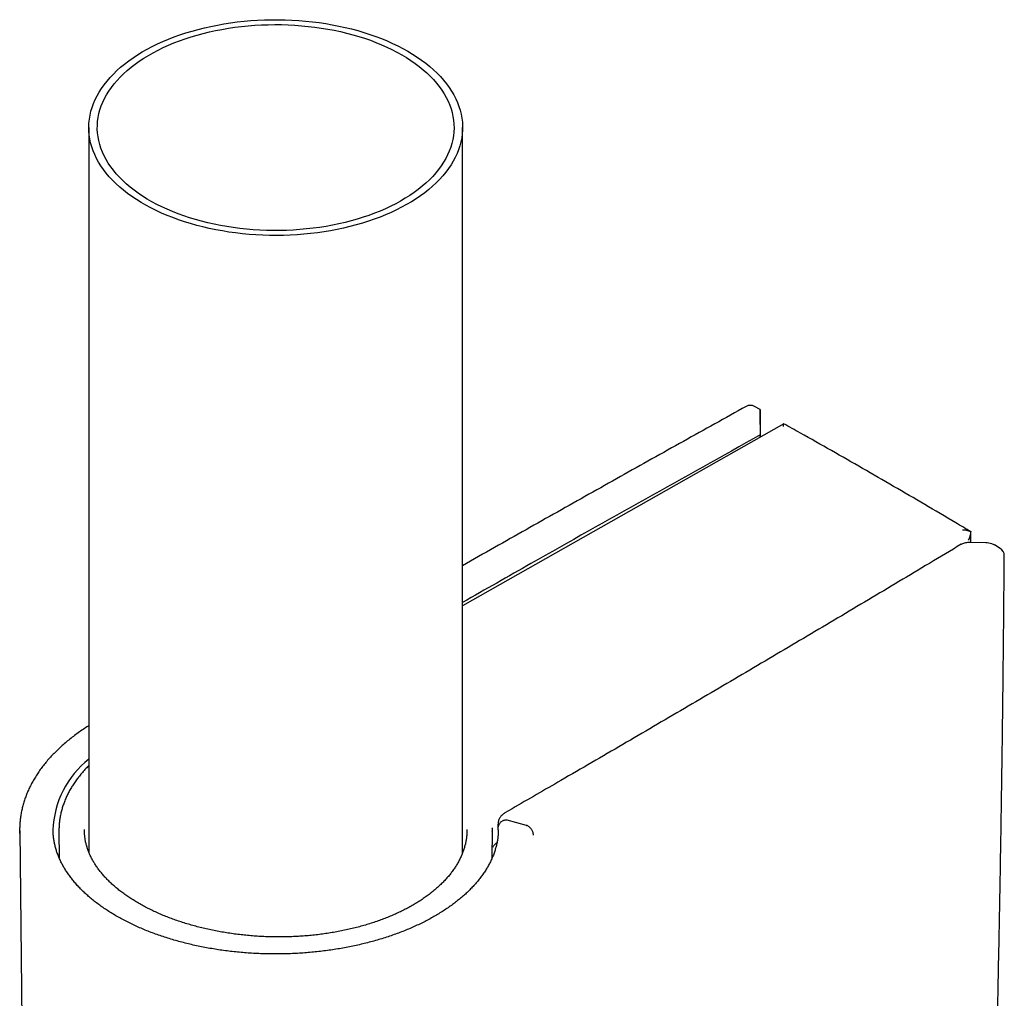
# Model space of a CAD drawing. Header units: millimetres. Extents: x 8 to 1091, y 12 to 2370.
# Tile 33 of 88: x 815 to 873, y 832 to 890. Entities that reach past the tile are written whole.
import ezdxf

# ---------------------------------------------------------------- set-up
doc = ezdxf.new("R2010")
doc.units = ezdxf.units.MM

msp = doc.modelspace()

# ---------------------------------------------------------------- linework, layer by layer
at = {"color": 7, "linetype": 'Continuous', "lineweight": 30}
for p, q in [((819.48, 883.441), (819.48, 840.998)), ((841.38, 840.953), (841.38, 883.441)), ((858.82, 866.921), (858.475, 867.106)), ((858.819, 866.763), (858.819, 866.252)), ((858.831, 865.317), (858.822, 866.743)), ((858.822, 865.312), (858.821, 865.431)), ((871.157, 859.149), (871.166, 859.756)), ((871.121, 859.15), (872.041, 859.131)), ((872.883, 858.788), (872.547, 858.996)), ((844.282, 843.534), (843.862, 843.291)), ((845.136, 842.561), (843.992, 842.869)), ((815.434, 842.258), (815.864, 802.035)), ((817.735, 842.229), (817.752, 840.64)), ((817.738, 842.224), (817.738, 842.229)), ((819.228, 842.322), (819.228, 842.317)), ((843.109, 840.64), (843.126, 842.227)), ((843.126, 842.392), (843.126, 842.405)), ((843.474, 842.464), (843.467, 842.631)), ((843.475, 842.296), (843.474, 842.464)), ((845.136, 842.561), (845.139, 842.561)), ((843.114, 841.115), (843.115, 841.128)), ((843.156, 841.277), (843.168, 841.303))]:
    msp.add_line(p, q, dxfattribs=at)
at = {"color": 7, "linetype": 'Continuous', "lineweight": 30, "flags": 128}
for points in [[(838.173, 887.91), (838.453, 887.743), (838.721, 887.57), (838.978, 887.392), (839.224, 887.208), (839.458, 887.019), (839.679, 886.825), (839.888, 886.626), (840.085, 886.424), (840.268, 886.217), (840.438, 886.006), (840.594, 885.792), (840.737, 885.575), (840.866, 885.355), (840.981, 885.133), (841.081, 884.908), (841.168, 884.681), (841.239, 884.452), (841.296, 884.222), (841.339, 883.991), (841.367, 883.76), (841.379, 883.528), (841.378, 883.295), (841.361, 883.063), (841.33, 882.832), (841.283, 882.601), (841.223, 882.371), (841.147, 882.143), (841.058, 881.917), (840.954, 881.693), (840.835, 881.471), (840.703, 881.251), (840.557, 881.035), (840.397, 880.822), (840.223, 880.612), (840.037, 880.406), (839.837, 880.205), (839.625, 880.007), (839.4, 879.815), (839.163, 879.627), (838.915, 879.444), (838.655, 879.267), (838.384, 879.096), (838.102, 878.93), (837.81, 878.77), (837.507, 878.617), (837.196, 878.47), (836.875, 878.33), (836.545, 878.197), (836.207, 878.071), (835.862, 877.952), (835.509, 877.84), (835.149, 877.736), (834.783, 877.64), (834.411, 877.552), (834.033, 877.471), (833.651, 877.399), (833.265, 877.335), (832.874, 877.279), (832.48, 877.231), (832.084, 877.192), (831.685, 877.161), (831.285, 877.138), (830.883, 877.125), (830.481, 877.119), (830.078, 877.122), (829.677, 877.134), (829.276, 877.154), (828.877, 877.183), (828.48, 877.22), (828.085, 877.266), (827.694, 877.32), (827.306, 877.382), (826.923, 877.452), (826.544, 877.531), (826.171, 877.617), (825.803, 877.711), (825.441, 877.813), (825.087, 877.923), (824.739, 878.04), (824.399, 878.164), (824.068, 878.296), (823.745, 878.434), (823.431, 878.58), (823.126, 878.731), (822.831, 878.889), (822.547, 879.054), (822.273, 879.224), (822.01, 879.4), (821.759, 879.581), (821.519, 879.767), (821.291, 879.959), (821.076, 880.155), (820.873, 880.356), (820.683, 880.56), (820.506, 880.769), (820.343, 880.981), (820.193, 881.197), (820.058, 881.415), (819.936, 881.637), (819.828, 881.861), (819.735, 882.087), (819.656, 882.314), (819.591, 882.544), (819.542, 882.774), (819.506, 883.005), (819.486, 883.237), (819.481, 883.47), (819.49, 883.702), (819.514, 883.934), (819.553, 884.165), (819.606, 884.395), (819.674, 884.624), (819.757, 884.851), (819.854, 885.077), (819.965, 885.3), (820.09, 885.52), (820.23, 885.738), (820.383, 885.953), (820.549, 886.165), (820.729, 886.372), (820.922, 886.576), (821.128, 886.776), (821.347, 886.971), (821.578, 887.161), (821.82, 887.346), (822.075, 887.526), (822.34, 887.7), (822.617, 887.869), (822.904, 888.032), (823.201, 888.188), (823.508, 888.338), (823.825, 888.482), (824.15, 888.619), (824.484, 888.748), (824.825, 888.871), (825.175, 888.986), (825.531, 889.094), (825.894, 889.194), (826.263, 889.286), (826.638, 889.371), (827.018, 889.447), (827.403, 889.515), (827.791, 889.575), (828.183, 889.627), (828.579, 889.671), (828.976, 889.706), (829.376, 889.732), (829.777, 889.751), (830.179, 889.76), (830.581, 889.761), (830.983, 889.754), (831.385, 889.738), (831.785, 889.713), (832.183, 889.68), (832.579, 889.639), (832.972, 889.589), (833.362, 889.531), (833.747, 889.465), (834.128, 889.39), (834.504, 889.308), (834.875, 889.218), (835.24, 889.12), (835.598, 889.014), (835.949, 888.9), (836.293, 888.78), (836.628, 888.652), (836.956, 888.517), (837.275, 888.375), (837.584, 888.226), (837.884, 888.072), (838.173, 887.91)], [(837.82, 887.706), (838.092, 887.543), (838.354, 887.374), (838.605, 887.199), (838.844, 887.018), (839.071, 886.833), (839.286, 886.643), (839.489, 886.449), (839.678, 886.25), (839.855, 886.047), (840.018, 885.841), (840.167, 885.631), (840.303, 885.418), (840.425, 885.202), (840.533, 884.984), (840.626, 884.763), (840.705, 884.541), (840.77, 884.317), (840.819, 884.092), (840.854, 883.866), (840.875, 883.639), (840.88, 883.412), (840.871, 883.185), (840.847, 882.959), (840.808, 882.733), (840.755, 882.508), (840.687, 882.284), (840.604, 882.063), (840.507, 881.843), (840.396, 881.625), (840.271, 881.41), (840.131, 881.198), (839.978, 880.989), (839.812, 880.783), (839.632, 880.581), (839.439, 880.383), (839.234, 880.19), (839.016, 880.001), (838.785, 879.817), (838.543, 879.638), (838.29, 879.465), (838.025, 879.297), (837.75, 879.135), (837.464, 878.979), (837.169, 878.829), (836.863, 878.686), (836.549, 878.55), (836.226, 878.421), (835.895, 878.298), (835.556, 878.183), (835.21, 878.076), (834.857, 877.976), (834.498, 877.884), (834.133, 877.799), (833.762, 877.723), (833.387, 877.654), (833.008, 877.594), (832.626, 877.542), (832.24, 877.499), (831.851, 877.464), (831.461, 877.437), (831.069, 877.419), (830.676, 877.41), (830.283, 877.408), (829.89, 877.416), (829.498, 877.432), (829.107, 877.456), (828.718, 877.489), (828.332, 877.531), (827.948, 877.581), (827.568, 877.639), (827.192, 877.705), (826.82, 877.779), (826.454, 877.862), (826.093, 877.952), (825.739, 878.05), (825.391, 878.156), (825.05, 878.269), (824.717, 878.389), (824.392, 878.517), (824.075, 878.652), (823.768, 878.793), (823.47, 878.941), (823.182, 879.095), (822.904, 879.256), (822.636, 879.422), (822.38, 879.594), (822.135, 879.772), (821.902, 879.955), (821.681, 880.142), (821.472, 880.335), (821.276, 880.531), (821.093, 880.732), (820.923, 880.937), (820.767, 881.145), (820.624, 881.357), (820.495, 881.571), (820.38, 881.788), (820.28, 882.007), (820.193, 882.229), (820.122, 882.452), (820.065, 882.677), (820.022, 882.902), (819.994, 883.129), (819.982, 883.355), (819.983, 883.582), (820, 883.809), (820.031, 884.035), (820.078, 884.261), (820.138, 884.485), (820.214, 884.708), (820.303, 884.929), (820.408, 885.148), (820.526, 885.364), (820.658, 885.578), (820.804, 885.788), (820.964, 885.996), (821.137, 886.199), (821.324, 886.399), (821.523, 886.595), (821.735, 886.786), (821.959, 886.973), (822.195, 887.154), (822.443, 887.33), (822.702, 887.501), (822.972, 887.666), (823.253, 887.825), (823.543, 887.978), (823.844, 888.124), (824.154, 888.264), (824.472, 888.397), (824.8, 888.522), (825.135, 888.641), (825.477, 888.752), (825.827, 888.856), (826.183, 888.952), (826.545, 889.041), (826.913, 889.121), (827.286, 889.193), (827.663, 889.258), (828.044, 889.314), (828.428, 889.361), (828.815, 889.401), (829.205, 889.432), (829.596, 889.454), (829.988, 889.468), (830.381, 889.473), (830.774, 889.47), (831.167, 889.458), (831.559, 889.438), (831.949, 889.409), (832.336, 889.372), (832.722, 889.326), (833.103, 889.272), (833.482, 889.21), (833.855, 889.14), (834.224, 889.062), (834.588, 888.975), (834.946, 888.881), (835.297, 888.779), (835.641, 888.67), (835.978, 888.553), (836.308, 888.429), (836.628, 888.298), (836.94, 888.16), (837.243, 888.015), (837.537, 887.864), (837.82, 887.706)], [(860.195, 866.091), (853.314, 862.187), (841.38, 855.415)], [(815.439, 842.084), (815.434, 842.313), (815.435, 842.425)]]:
    msp.add_lwpolyline(points, dxfattribs=at)
at = {"color": 7, "linetype": 'Continuous', "lineweight": 30}
for centre, radius, start, end in [((858.239, 866.665), 0.5, 61.82171, 119.03006), ((872.62, 858.363), 0.5, 359.56819, 58.24689), ((822.921, 842.099), 5.539, 128.40717, 178.07425)]:
    msp.add_arc(centre, radius, start, end, dxfattribs=at)
for points, knots in [([(857.996, 867.103), (856.771, 866.421), (854.309, 865.054), (850.624, 862.992), (846.937, 860.919), (843.855, 859.179), (842.007, 858.128), (841.38, 857.772)], [0, 0, 0, 0, 0.220142, 0.442176, 0.664221, 0.886278, 1, 1, 1, 1]), ([(858.82, 866.92), (858.82, 866.921), (858.819, 866.924), (858.819, 866.908), (858.819, 866.874), (858.819, 866.825), (858.819, 866.784), (858.819, 866.763)], [0, 0, 0, 0, 0.032519, 0.289535, 0.54688, 0.773421, 1, 1, 1, 1]), ([(858.822, 866.743), (858.821, 866.777), (858.821, 866.846), (858.82, 866.897), (858.82, 866.911), (858.82, 866.916)], [0, 0, 0, 0, 0.369205, 0.736528, 1, 1, 1, 1]), ([(858.819, 866.252), (858.819, 866.221), (858.819, 866.158), (858.819, 866.05), (858.819, 865.939), (858.819, 865.842), (858.82, 865.748), (858.82, 865.668), (858.82, 865.594), (858.821, 865.513), (858.821, 865.462), (858.821, 865.431)], [0, 0, 0, 0, 0.161425, 0.327552, 0.446339, 0.567979, 0.655952, 0.746068, 0.816393, 0.888594, 1, 1, 1, 1]), ([(871.166, 859.758), (870.869, 859.934), (869.965, 860.471), (868.455, 861.361), (866.635, 862.423), (864.815, 863.474), (862.995, 864.514), (861.453, 865.386), (860.519, 865.91), (860.191, 866.093)], [0, 0, 0, 0, 0.081229, 0.247056, 0.412883, 0.57871, 0.744537, 0.910364, 1, 1, 1, 1]), ([(860.191, 865.928), (860.191, 865.929), (860.192, 865.973), (860.192, 866.03), (860.193, 866.077), (860.194, 866.091), (860.195, 866.091), (860.195, 866.091)], [0, 0, 0, 0, 0.008701, 0.446031, 0.700193, 0.95403, 1, 1, 1, 1]), ([(858.821, 865.431), (856.576, 864.179), (852.084, 861.676), (846.273, 858.404), (842.716, 856.378), (841.38, 855.617)], [0, 0, 0, 0, 0.384471, 0.768951, 1, 1, 1, 1]), ([(870.667, 859.881), (870.669, 859.881), (870.745, 859.88), (870.866, 859.868), (871.02, 859.827), (871.109, 859.79), (871.156, 859.764), (871.166, 859.758)], [0, 0, 0, 0, 0.008448, 0.433044, 0.679807, 0.926252, 1, 1, 1, 1]), ([(871.018, 859.27), (871.019, 859.271), (871.042, 859.31), (871.082, 859.39), (871.127, 859.512), (871.159, 859.635), (871.164, 859.717), (871.166, 859.758)], [0, 0, 0, 0, 0.008547, 0.258761, 0.513556, 0.753737, 1, 1, 1, 1]), ([(870.601, 859.029), (869.979, 858.655), (868.169, 857.569), (865.16, 855.775), (861.576, 853.647), (857.982, 851.524), (854.378, 849.407), (850.765, 847.295), (847.4, 845.337), (845.235, 844.086), (844.282, 843.534)], [0, 0, 0, 0, 0.071632, 0.208408, 0.345184, 0.481961, 0.618738, 0.755515, 0.892293, 1, 1, 1, 1]), ([(870.602, 859.027), (870.612, 859.033), (870.656, 859.061), (870.744, 859.096), (870.865, 859.129), (870.992, 859.148), (871.078, 859.149), (871.121, 859.15)], [0, 0, 0, 0, 0.069896, 0.299765, 0.529924, 0.76493, 1, 1, 1, 1]), ([(872.041, 859.131), (872.095, 859.127), (872.205, 859.121), (872.348, 859.086), (872.463, 859.044), (872.521, 859.01), (872.546, 858.995)], [0, 0, 0, 0, 0.303949, 0.60768, 0.823862, 1, 1, 1, 1]), ([(872.386, 818.197), (872.407, 818.928), (872.468, 821.049), (872.562, 824.563), (872.664, 828.741), (872.758, 832.925), (872.841, 837.114), (872.916, 841.309), (872.981, 845.509), (873.036, 849.715), (873.084, 853.998), (873.108, 856.882), (873.12, 858.359)], [0, 0, 0, 0, 0.0549556, 0.1593686, 0.2637817, 0.3681947, 0.4726077, 0.5770208, 0.6814338, 0.7858468, 0.8902598, 1, 1, 1, 1]), ([(819.48, 848.395), (819.471, 848.389), (819.357, 848.319), (819.149, 848.181), (818.858, 847.98), (818.577, 847.772), (818.307, 847.56), (818.047, 847.343), (817.799, 847.121), (817.562, 846.895), (817.336, 846.664), (817.122, 846.43), (816.92, 846.191), (816.731, 845.949), (816.554, 845.703), (816.389, 845.454), (816.237, 845.202), (816.098, 844.948), (815.972, 844.691), (815.859, 844.433), (815.759, 844.172), (815.672, 843.91), (815.599, 843.647), (815.539, 843.383), (815.492, 843.118), (815.459, 842.852), (815.44, 842.625), (815.438, 842.486), (815.437, 842.436)], [0, 0, 0, 0, 0.003863, 0.044933, 0.086004, 0.127072, 0.168132, 0.20918, 0.25021, 0.291216, 0.332189, 0.373122, 0.414006, 0.454832, 0.495591, 0.536273, 0.57687, 0.617375, 0.657781, 0.698083, 0.738281, 0.778375, 0.81837, 0.858271, 0.898089, 0.937837, 0.977531, 1, 1, 1, 1]), ([(819.48, 846.059), (819.457, 846.036), (819.362, 845.943), (819.207, 845.775), (819.018, 845.557), (818.842, 845.335), (818.679, 845.112), (818.529, 844.885), (818.391, 844.655), (818.266, 844.422), (818.153, 844.185), (818.053, 843.947), (817.967, 843.707), (817.894, 843.467), (817.836, 843.227), (817.79, 842.987), (817.758, 842.746), (817.74, 842.503), (817.733, 842.329), (817.736, 842.236), (817.736, 842.224)], [0, 0, 0, 0, 0.02048, 0.08269, 0.144652, 0.206217, 0.267357, 0.328044, 0.389107, 0.450314, 0.511509, 0.57252, 0.633211, 0.69345, 0.753113, 0.812343, 0.871903, 0.931419, 0.990911, 1, 1, 1, 1]), ([(843.863, 843.291), (843.86, 843.29), (843.827, 843.273), (843.77, 843.232), (843.693, 843.168), (843.628, 843.098), (843.573, 843.022), (843.527, 842.938), (843.493, 842.848), (843.471, 842.752), (843.468, 842.688), (843.466, 842.656)], [0, 0, 0, 0, 0.0117819, 0.1418206, 0.2678386, 0.3909853, 0.510326, 0.6271883, 0.754489, 0.879433, 1, 1, 1, 1]), ([(843.986, 842.87), (843.959, 842.869), (843.902, 842.868), (843.82, 842.851), (843.742, 842.824), (843.671, 842.787), (843.607, 842.74), (843.555, 842.686), (843.514, 842.626), (843.486, 842.559), (843.475, 842.504), (843.474, 842.472), (843.474, 842.464)], [0, 0, 0, 0, 0.104707, 0.212451, 0.317159, 0.424903, 0.529614, 0.637361, 0.74208, 0.849836, 0.965411, 1, 1, 1, 1]), ([(843.986, 842.87), (843.988, 842.87), (843.99, 842.87), (843.992, 842.869), (843.992, 842.869)], [0, 0, 0, 0, 0.8408116, 1, 1, 1, 1]), ([(843.475, 842.297), (843.473, 842.223), (843.469, 842.072), (843.447, 841.844), (843.412, 841.615), (843.363, 841.386), (843.302, 841.158), (843.228, 840.931), (843.14, 840.706), (843.041, 840.483), (842.929, 840.262), (842.804, 840.043), (842.667, 839.826), (842.519, 839.612), (842.358, 839.4), (842.185, 839.191), (842.001, 838.985), (841.806, 838.783), (841.599, 838.583), (841.381, 838.387), (841.151, 838.195), (840.911, 838.007), (840.661, 837.823), (840.4, 837.643), (840.129, 837.468), (839.848, 837.297), (839.558, 837.132), (839.258, 836.971), (838.949, 836.816), (838.631, 836.666), (838.305, 836.522), (837.971, 836.383), (837.63, 836.251), (837.28, 836.124), (836.924, 836.004), (836.561, 835.89), (836.192, 835.783), (835.816, 835.683), (835.435, 835.589), (835.049, 835.502), (834.658, 835.422), (834.263, 835.349), (833.864, 835.283), (833.461, 835.225), (833.056, 835.174), (832.647, 835.13), (832.236, 835.094), (831.823, 835.065), (831.409, 835.043), (830.994, 835.029), (830.578, 835.023), (830.162, 835.024), (829.746, 835.032), (829.331, 835.049), (828.918, 835.072), (828.505, 835.103), (828.095, 835.142), (827.687, 835.188), (827.282, 835.241), (826.88, 835.302), (826.482, 835.37), (826.088, 835.445), (825.699, 835.527), (825.314, 835.615), (824.935, 835.711), (824.561, 835.814), (824.193, 835.923), (823.832, 836.039), (823.478, 836.161), (823.131, 836.289), (822.791, 836.423), (822.459, 836.563), (822.136, 836.709), (821.821, 836.861), (821.515, 837.017), (821.218, 837.18), (820.93, 837.347), (820.652, 837.518), (820.384, 837.695), (820.127, 837.876), (819.879, 838.061), (819.643, 838.25), (819.417, 838.443), (819.203, 838.639), (819, 838.839), (818.808, 839.042), (818.628, 839.248), (818.459, 839.456), (818.302, 839.667), (818.158, 839.881), (818.025, 840.097), (817.904, 840.315), (817.796, 840.534), (817.7, 840.756), (817.616, 840.98), (817.545, 841.204), (817.487, 841.431), (817.442, 841.658), (817.409, 841.887), (817.39, 842.097), (817.388, 842.23), (817.387, 842.287)], [0, 0, 0, 0, 0.010125, 0.020633, 0.031127, 0.041596, 0.052035, 0.062435, 0.072796, 0.083114, 0.093392, 0.103632, 0.113836, 0.124008, 0.134153, 0.144274, 0.154375, 0.164459, 0.174531, 0.184592, 0.194645, 0.204693, 0.214737, 0.224779, 0.23482, 0.244861, 0.254902, 0.264945, 0.274991, 0.285038, 0.295089, 0.305142, 0.315198, 0.325258, 0.33532, 0.345386, 0.355455, 0.365527, 0.375601, 0.385679, 0.395758, 0.40584, 0.415924, 0.42601, 0.436098, 0.446187, 0.456277, 0.466368, 0.476461, 0.486553, 0.496647, 0.50674, 0.516833, 0.526927, 0.537019, 0.547111, 0.557202, 0.567291, 0.57738, 0.587466, 0.597551, 0.607634, 0.617714, 0.627792, 0.637868, 0.64794, 0.65801, 0.668076, 0.678139, 0.688199, 0.698255, 0.708308, 0.718357, 0.728403, 0.738445, 0.748485, 0.758522, 0.768556, 0.778589, 0.788621, 0.798653, 0.808687, 0.818722, 0.828761, 0.838806, 0.84886, 0.858924, 0.869002, 0.879098, 0.889214, 0.899356, 0.909526, 0.919728, 0.929968, 0.940246, 0.950566, 0.960928, 0.971331, 0.981772, 0.992243, 1, 1, 1, 1]), ([(841.634, 842.315), (841.634, 842.25), (841.634, 842.113), (841.618, 841.905), (841.588, 841.691), (841.546, 841.478), (841.49, 841.265), (841.421, 841.052), (841.339, 840.84), (841.245, 840.63), (841.137, 840.422), (841.018, 840.217), (840.887, 840.014), (840.744, 839.815), (840.59, 839.62), (840.425, 839.428), (840.248, 839.24), (840.059, 839.054), (839.858, 838.87), (839.646, 838.691), (839.425, 838.517), (839.194, 838.348), (838.952, 838.183), (838.699, 838.022), (838.437, 837.866), (838.165, 837.715), (837.883, 837.569), (837.593, 837.43), (837.294, 837.295), (836.987, 837.167), (836.672, 837.045), (836.35, 836.929), (836.021, 836.82), (835.686, 836.717), (835.345, 836.621), (834.996, 836.531), (834.642, 836.449), (834.282, 836.373), (833.917, 836.305), (833.549, 836.244), (833.178, 836.19), (832.803, 836.143), (832.426, 836.104), (832.047, 836.073), (831.665, 836.049), (831.282, 836.032), (830.897, 836.023), (830.512, 836.022), (830.126, 836.028), (829.74, 836.041), (829.356, 836.062), (828.973, 836.091), (828.593, 836.126), (828.214, 836.169), (827.838, 836.22), (827.465, 836.277), (827.095, 836.342), (826.729, 836.414), (826.367, 836.492), (826.009, 836.578), (825.659, 836.669), (825.315, 836.767), (824.978, 836.871), (824.646, 836.982), (824.32, 837.099), (824.002, 837.221), (823.691, 837.35), (823.388, 837.484), (823.094, 837.624), (822.808, 837.769), (822.531, 837.918), (822.265, 838.073), (822.009, 838.23), (821.764, 838.392), (821.529, 838.557), (821.304, 838.727), (821.089, 838.901), (820.885, 839.078), (820.693, 839.258), (820.512, 839.441), (820.342, 839.627), (820.182, 839.816), (820.035, 840.008), (819.9, 840.2), (819.778, 840.393), (819.668, 840.588), (819.57, 840.785), (819.483, 840.985), (819.409, 841.187), (819.346, 841.392), (819.297, 841.597), (819.259, 841.804), (819.236, 842.012), (819.225, 842.184), (819.227, 842.287), (819.228, 842.322)], [0, 0, 0, 0, 0.010266, 0.021462, 0.032619, 0.043773, 0.054946, 0.06612, 0.077276, 0.0884, 0.09948, 0.110506, 0.121466, 0.132352, 0.143156, 0.153877, 0.164561, 0.175324, 0.186124, 0.196913, 0.207641, 0.218214, 0.228947, 0.239651, 0.25035, 0.26106, 0.271795, 0.282533, 0.293207, 0.303944, 0.314704, 0.325442, 0.336128, 0.346794, 0.357553, 0.368302, 0.37906, 0.389842, 0.400634, 0.411399, 0.422154, 0.432905, 0.443654, 0.454405, 0.465161, 0.475921, 0.48669, 0.49747, 0.508262, 0.519069, 0.529854, 0.540617, 0.551363, 0.562111, 0.572876, 0.583675, 0.594425, 0.605193, 0.616011, 0.626827, 0.63758, 0.648233, 0.658937, 0.669673, 0.680398, 0.691133, 0.70189, 0.712683, 0.723356, 0.734108, 0.744879, 0.755612, 0.766262, 0.776804, 0.787493, 0.798146, 0.808805, 0.819486, 0.830212, 0.840784, 0.851534, 0.862342, 0.873163, 0.883944, 0.894641, 0.905326, 0.916188, 0.927149, 0.938202, 0.949337, 0.960542, 0.971803, 0.983101, 0.994416, 1, 1, 1, 1]), ([(843.124, 842.225), (843.125, 842.256), (843.127, 842.311), (843.124, 842.367), (843.123, 842.392)], [0, 0, 0, 0, 0.542576, 1, 1, 1, 1]), ([(845.532, 841.99), (845.532, 841.996), (845.532, 842.022), (845.526, 842.073), (845.509, 842.144), (845.48, 842.218), (845.441, 842.291), (845.393, 842.36), (845.336, 842.424), (845.275, 842.479), (845.208, 842.527), (845.162, 842.549), (845.139, 842.561)], [0, 0, 0, 0, 0.0279473, 0.1227665, 0.2308608, 0.3420886, 0.4501734, 0.561392, 0.6694768, 0.780696, 0.8887808, 1, 1, 1, 1]), ([(843.161, 841.29), (843.167, 841.303), (843.184, 841.335), (843.223, 841.39), (843.278, 841.454), (843.336, 841.511), (843.38, 841.547), (843.398, 841.561)], [0, 0, 0, 0, 0.154269, 0.395576, 0.626285, 0.845896, 1, 1, 1, 1])]:
    msp.add_open_spline(points, degree=3, knots=knots, dxfattribs=at)

doc.saveas('drawing.dxf')
